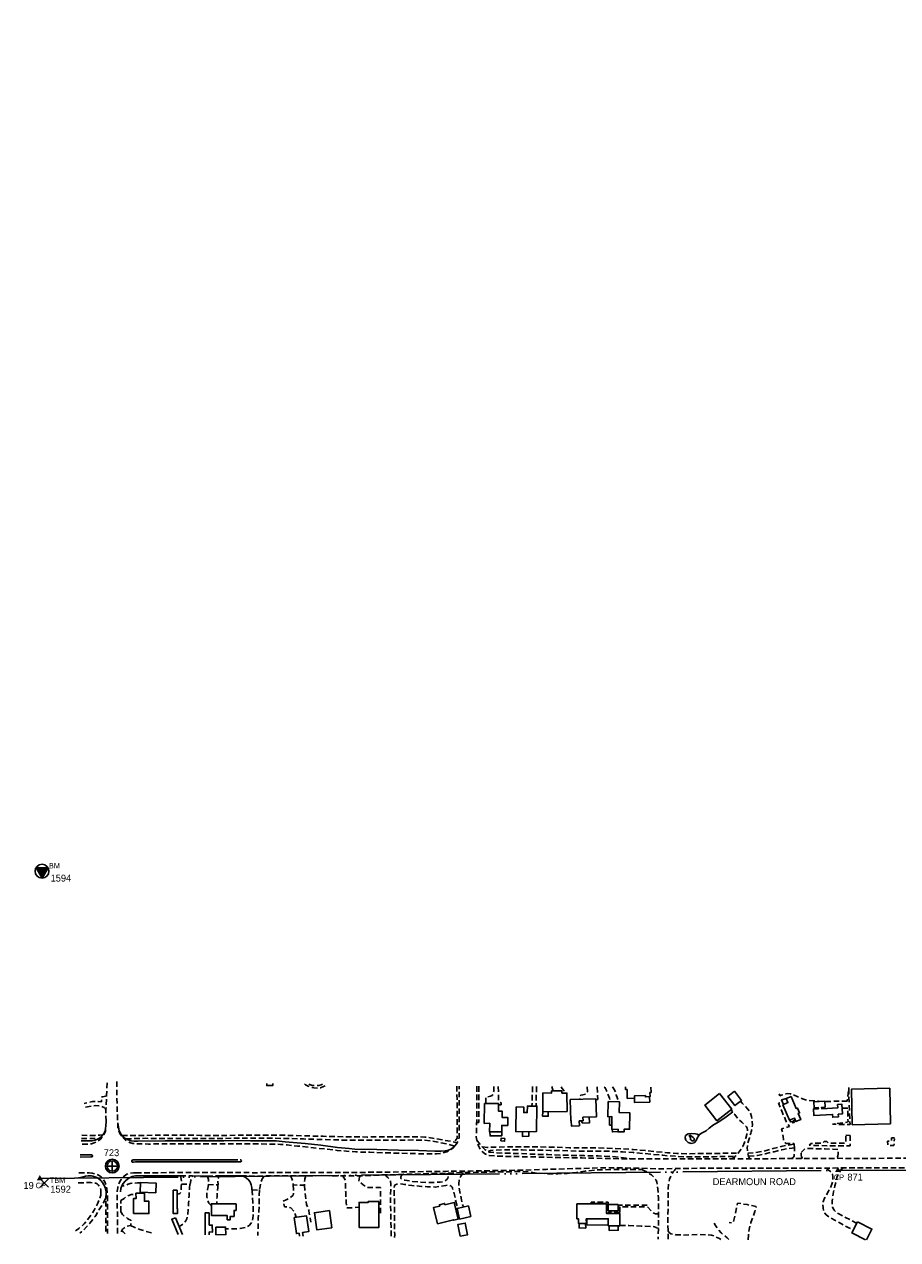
# Model space of a CAD drawing. Extents: x 108894 to 113890, y 89250 to 91025.
# Tile 3 of 11: x 108894 to 109526, y 89949 to 90828. Entities that reach past the tile are written whole.
import ezdxf

# ---------------------------------------------------------------- set-up
doc = ezdxf.new("R2010")
doc.units = 0
doc.header["$LTSCALE"] = 2
doc.header["$MEASUREMENT"] = 0
doc.linetypes.add('MCONTROL', pattern=[58, 50, -2, 0, -2, 0, -2, 0, -2])
doc.linetypes.add('MD2', pattern=[3, 2, -1])
doc.layers.get('0').update_dxf_attribs({"linetype": 'CONTINUOUS'})
for name, color, linetype in [('CURB', 31, 'CONTINUOUS'), ('ELID', 53, 'CONTINUOUS'), ('ELIST', 53, 'CONTINUOUS'), ('ELPH', 132, 'MCONTROL'), ('ELTTR', 83, 'CONTINUOUS'), ('ELTW', 83, 'CONTINUOUS'), ('ELYSP', 33, 'MD2'), ('ELYSU', 33, 'MD2'), ('ELYSW', 33, 'MD2'), ('ESPHT', 132, 'CONTINUOUS'), ('ESPV', 132, 'CONTINUOUS'), ('ESRC', 2, 'CONTINUOUS'), ('ETPH0', 133, 'CONTINUOUS'), ('ETPV0', 133, 'CONTINUOUS'), ('ETRPS', 133, 'CONTINUOUS')]:
    doc.layers.add(name, color=color, linetype=linetype)
doc.styles.add('ML25', font='STENCIL', dxfattribs={"height": 5})

# ---------------------------------------------------------------- blocks, each defined once
blk = doc.blocks.new('EPTRAV')
blk.add_solid([(0, 1.25), (1.08, -0.63), (-1.08, -0.63)])
blk.add_text('CP', height=2).set_placement((-1.5, -3.5))
blk = doc.blocks.new('EPTBM')
for p, q in [((-1.5, -1.5), (1.5, 1.5)), ((-1.5, 1.5), (1.5, -1.5))]:
    blk.add_line(p, q)
blk.add_text('TBM', height=2).set_placement((2, 0))
blk = doc.blocks.new('EPBM')
at = {"color": 1}
blk.add_lwpolyline([(0, -2.5), (2.17, 1.25), (-2.17, 1.25)], close=True, dxfattribs=at)
blk.add_circle((0, 0), 2.5, dxfattribs=at)
blk.add_solid([(0, -2.5), (-2.17, 1.25), (2.17, 1.25)], dxfattribs=at)
blk.add_text('BM', height=2, dxfattribs=at).set_placement((2.5, 1))
blk = doc.blocks.new('ERCLMON')
for p, q in [((1.875, 0), (-1.875, 0)), ((0, -1.875), (0, 1.875))]:
    blk.add_line(p, q)
for radius in [2.5, 1.875]:
    blk.add_circle((0, 0), radius)

msp = doc.modelspace()

# ---------------------------------------------------------------- linework, layer by layer
at = {"layer": 'CURB', "flags": 128}
for points in [[(108935.26, 90020.87), (108940.13, 90020.87), (108943.2, 90020.96), (108945.27, 90021.34), (108947.42, 90022.25), (108949.4, 90023.64), (108951.02, 90025.41), (108952.24, 90027.45), (108952.79, 90029.55), (108952.96, 90031.93), (108953.14, 90034.92)], [(108961.73, 90033.97), (108962.2, 90030.71), (108962.71, 90028.19), (108963.75, 90025.94), (108965.16, 90023.96), (108967, 90022.61), (108969.26, 90021.52), (108971.1, 90021), (108973.61, 90020.74), (108975.97, 90020.77), (108995.96, 90020.84), (109013.26, 90020.87), (109025.32, 90020.91), (109038.32, 90020.98), (109048.46, 90021.1), (109057.68, 90021.01), (109065.94, 90021.01), (109072.99, 90020.99), (109076.3, 90020.86), (109082.68, 90020.28), (109097.19, 90018.92), (109108.46, 90017.7), (109120.51, 90016.15), (109128.92, 90015.28), (109133.21, 90014.97), (109149.15, 90014.72), (109164.65, 90014.26), (109179.09, 90013.89), (109191.07, 90013.52), (109195.58, 90013.46), (109198.49, 90013.65), (109200.8, 90014.12), (109202.96, 90015.19), (109204.68, 90016.45)], [(108934.52, 90010.78), (108941.73, 90010.78), (108942.58, 90010.66), (108943.05, 90010.42), (108943.28, 90010.04), (108943.31, 90009.62), (108943.19, 90009.42), (108942.99, 90009.33), (108942.72, 90009.28), (108942.2, 90009.21), (108934.4, 90009.18)], [(109050.15, 90007.26), (109050.6, 90007.2), (109050.93, 90006.99), (109051.05, 90006.52), (109050.95, 90006.03), (109050.7, 90005.8), (109050.45, 90005.73), (109050.17, 90005.69), (109041.4, 90005.6), (109025.83, 90005.68), (109008.05, 90005.67), (108992.32, 90005.61), (108974.5, 90005.61), (108973.03, 90005.55), (108972.35, 90005.56), (108971.84, 90005.77), (108971.74, 90006.18), (108971.93, 90006.72), (108972.35, 90007.03), (108972.69, 90007.07), (108983.03, 90007.09), (109006.15, 90007.19), (109027.36, 90007.19), (109048.6, 90007.21)], [(108933.29, 89994.09), (108934.94, 89994.43), (108936.63, 89994.85), (108938.37, 89995.33), (108940.19, 89995.63), (108942.44, 89995.59), (108943.58, 89995.34), (108946.48, 89994.35), (108947.9, 89993.49), (108949.46, 89992.15), (108950.72, 89990.73), (108951.64, 89989.11), (108951.97, 89988.45), (108952.6, 89986.93), (108953.06, 89985.05), (108953.18, 89983.95), (108953.21, 89983.31)], [(108963.56, 89984.07), (108963.95, 89986.32), (108964.65, 89988.41), (108965.55, 89990.05), (108967.04, 89991.8), (108968.96, 89993.36), (108970.69, 89994.41), (108972.11, 89995.01), (108974.44, 89995.48), (108977.08, 89995.68), (108988.53, 89995.51), (108998.84, 89995.58), (109006.98, 89995.55)], [(109015.76, 89995.5), (109026.34, 89995.44)], [(109035.1, 89995.48), (109047.21, 89995.65), (109050.38, 89995.52), (109052.15, 89995.24), (109053.26, 89994.89), (109054.85, 89993.88), (109056.25, 89992.79), (109057.21, 89991.54), (109057.75, 89990.49), (109058.26, 89989.06), (109058.71, 89987.22), (109058.71, 89985.58)]]:
    msp.add_lwpolyline(points, dxfattribs=at)
at = {"layer": 'ELID', "flags": 128}
for points in [[(109335.3, 90051.66), (109335.37, 90048.67), (109346.39, 90048.94), (109346.19, 90052.82)], [(109443.08, 90047.13), (109441.83, 90050.51), (109445.4, 90051.51)], [(109269.11, 90041.95), (109268.93, 90038.7), (109272.98, 90038.65), (109273.07, 90041.99)], [(109296.63, 90035.34), (109298.13, 90033.62), (109302.78, 90033.87), (109302.6, 90038.13)], [(109319.02, 90032.27), (109317.37, 90032.27), (109317.31, 90038.38)], [(109451.74, 90035.83), (109450.39, 90035.31), (109450.92, 90034.19), (109449.92, 90033.91), (109449.46, 90034.98), (109448.22, 90034.54), (109447.67, 90035.92)], [(109230.85, 90027.29), (109230.91, 90024.5), (109239.37, 90024.59), (109239.41, 90027.43)], [(109254.5, 90027.57), (109254.5, 90023.92), (109258.9, 90024.19), (109258.9, 90027.66)], [(109323.59, 90027.53), (109319.41, 90027.37), (109319.33, 90029.22)], [(109300.88, 89964.4), (109301.01, 89960.03), (109316.42, 89960.1)], [(109295.4, 89961.09), (109295.37, 89957.88), (109300.19, 89957.79), (109300.05, 89961.08)], [(109317.16, 89959.44), (109317.11, 89956.05), (109323.66, 89956.2), (109323.71, 89959.44)]]:
    msp.add_lwpolyline(points, dxfattribs=at)
msp.add_lwpolyline([(109323.63, 89974.86), (109323.67, 89970.34), (109316.39, 89970.27), (109316.35, 89974.79)], close=True, dxfattribs=at)
at = {"layer": 'ELIST', "flags": 128}
for points in [[(109073.8, 90062.31), (109073.8, 90060.83), (109069.39, 90060.83), (109069.39, 90062.37)], [(109328.91, 90059.83), (109328.93, 90057.94), (109330.08, 90057.96), (109330.15, 90051.55), (109335.38, 90051.66), (109335.35, 90053.41), (109343.29, 90053.58), (109343.3, 90052.68), (109346.66, 90052.84), (109346.51, 90055.8), (109347.36, 90055.84), (109347.17, 90059.74)], [(109005.34, 89953.22), (109000.73, 89964.17), (109003.42, 89965.3)], [(109003.42, 89965.3), (109008.53, 89953.18)], [(109024.95, 89952.95), (109024.84, 89968.8), (109027.75, 89968.82), (109027.81, 89959.88)], [(109089.33, 89965.41), (109098.28, 89966.61), (109099.81, 89955.25), (109095.35, 89954.65), (109095.71, 89952)], [(109093.11, 89952.04), (109092.84, 89954.04), (109090.9, 89953.78), (109089.33, 89965.41)], [(109502.42, 89949.41), (109492.69, 89954.32), (109496.73, 89962.34)], [(109496.73, 89962.34), (109507.09, 89957.12), (109503.2, 89949.41)], [(109027.84, 89955), (109030.19, 89954.91), (109030.02, 89959.96), (109027.81, 89959.88)], [(109027.84, 89955), (109027.86, 89952.92)]]:
    msp.add_lwpolyline(points, dxfattribs=at)
for points in [[(109520.58, 90033.12), (109520.02, 90058.92), (109492.4, 90058.32), (109492.96, 90032.52)], [(109275.42, 90057.07), (109282.88, 90057.01), (109282.87, 90055.39), (109286.55, 90055.43), (109286.7, 90042.15), (109269.07, 90041.95), (109269.17, 90055.51), (109275.41, 90055.47)], [(109307.44, 90051.31), (109288.91, 90050.68), (109289.44, 90035.46), (109289.65, 90035.47), (109289.79, 90031.54), (109295.52, 90031.82), (109295.4, 90035.29), (109298.2, 90035.39), (109298.11, 90037.98), (109307.88, 90038.31)], [(109396.98, 90055.02), (109405.74, 90043.73), (109395.06, 90035.43), (109386.29, 90046.72)], [(109407.84, 90056.69), (109412.88, 90050.06), (109408.07, 90046.4), (109403.03, 90053.03)], [(109448.75, 90052.91), (109452.4, 90044.21), (109453.32, 90044.6), (109454.78, 90041.11), (109453.8, 90040.7), (109455.68, 90036.22), (109452.2, 90034.75), (109451.1, 90037.36), (109447.42, 90035.81), (109442.73, 90046.98), (109446.42, 90048.54), (109445.21, 90051.42)], [(109226.97, 90047.96), (109226.77, 90033.53), (109230.69, 90033.58), (109230.61, 90027.28), (109239.53, 90027.43), (109239.45, 90032.02), (109243.79, 90032.09), (109243.69, 90037.78), (109239.62, 90037.84), (109239.68, 90042.38), (109237.01, 90042.41), (109237.08, 90047.82)], [(109249.9, 90045.38), (109249.66, 90027.48), (109264.55, 90027.76), (109264.8, 90045.96), (109257.91, 90046.05), (109257.85, 90041.31), (109255.26, 90041.35), (109255.32, 90045.31)], [(109316.35, 90049.28), (109316.19, 90038.35), (109319.11, 90038.42), (109318.98, 90029.23), (109323.62, 90029.16), (109323.59, 90027.39), (109327.9, 90027.32), (109327.93, 90029.3), (109331.85, 90029.24), (109332.03, 90041.16), (109324.44, 90041.28), (109324.56, 90049.15)], [(109465.2, 90049.08), (109465.42, 90044.79), (109468.38, 90044.95), (109468.43, 90044.1), (109464.8, 90043.91), (109465.04, 90039.27), (109478.66, 90039.98), (109478.76, 90037.96), (109482.85, 90038.18), (109482.75, 90040.14), (109485.83, 90040.3), (109485.47, 90047.3), (109482.34, 90047.14), (109482.47, 90044.64), (109470.82, 90044.03), (109470.77, 90045.02), (109473.26, 90045.15), (109473.04, 90049.49)], [(109238.75, 90020.79), (109238.91, 90022.74), (109241.61, 90022.52), (109241.45, 90020.57)], [(108978.01, 89990.75), (108989.38, 89990.35), (108989.14, 89983.31), (108977.77, 89983.7)], [(108973.01, 89968.29), (108972.96, 89979.14), (108974.85, 89979.15), (108974.83, 89983.04), (108980.88, 89983.07), (108980.9, 89977.15), (108984.13, 89977.17), (108984.17, 89968.33)], [(109004.62, 89985.22), (109004.6, 89971.74), (109004.94, 89971.73), (109004.94, 89968.46), (109001.7, 89968.46), (109001.73, 89985.22)], [(109047.3, 89975.23), (109047.25, 89970.54), (109045.78, 89970.55), (109045.74, 89966.27), (109043.05, 89966.3), (109043.03, 89963.79), (109040.81, 89963.82), (109040.84, 89966.81), (109029.34, 89966.93), (109029.43, 89975.41)], [(109150.47, 89976.97), (109150.38, 89958.2), (109136.16, 89958.27), (109136.24, 89976.33), (109142.67, 89976.3), (109142.67, 89977)], [(109192.8, 89960.99), (109204.44, 89963.78), (109204.51, 89963.47), (109207.96, 89964.3), (109205.08, 89976.33), (109198.27, 89974.71), (109198.05, 89975.64), (109194.25, 89974.73), (109194.5, 89973.68), (109190.02, 89972.61)], [(109217.01, 89966.23), (109215.25, 89973.86), (109207.13, 89971.97), (109208.91, 89964.26)], [(109315.16, 89975.31), (109293.73, 89975.32), (109293.72, 89964.49), (109294.95, 89964.48), (109294.95, 89961.09), (109300.64, 89961.08), (109300.55, 89964.39), (109305.14, 89964.5), (109316.42, 89964.5), (109316.42, 89959.45), (109324.89, 89959.44), (109324.9, 89968.32), (109315.16, 89968.32)], [(109114.72, 89970.41), (109103.87, 89968.95), (109105.52, 89956.57), (109116.4, 89958.05)], [(109032.57, 89958.37), (109032.67, 89953.01), (109039.92, 89953.14), (109039.69, 89958.49)], [(109209.25, 89951.94), (109214.68, 89953.04), (109212.99, 89961.4), (109207.56, 89960.3)]]:
    msp.add_lwpolyline(points, close=True, dxfattribs=at)
at = {"layer": 'ELPH'}
msp.add_lwpolyline([(108905.28, 89993.64), (109482.57, 89999.51), (110319.01, 90000.98), (110901.29, 90002.41), (111153.3, 90013.84), (111288.58, 90091.54), (111364.3, 90215.04), (111361.19, 90560.03), (111403.24, 90689.24), (111574.3, 90623.12), (111809.46, 90507.9), (112282.65, 90529.7), (112464.52, 90544.41), (112857.94, 90606.02), (113136.47, 90815.83), (113566.86, 90828.2), (113769.71, 90813.47)], dxfattribs=at)
at = {"layer": 'ELTTR', "flags": 128}
for points in [[(109406.47, 90041.85), (109401.67, 90038.2), (109396.43, 90034.71), (109392.59, 90032.37), (109389.52, 90030.17), (109387.35, 90028.2), (109384.46, 90026.74), (109382.53, 90025.58), (109381.95, 90024.84), (109380.85, 90022.87), (109380.11, 90021.18), (109378.54, 90019.53), (109376.39, 90018.94), (109374.14, 90019.57), (109372.56, 90021.27), (109372.07, 90023.01), (109372.31, 90024.68), (109374.13, 90025.95), (109376.56, 90026.22), (109379.44, 90025.91), (109380.65, 90025.62), (109381.22, 90025.53)], [(109380.82, 90025.59), (109382.17, 90025.12)]]:
    msp.add_lwpolyline(points, dxfattribs=at)
at = {"layer": 'ELTW', "flags": 128}
msp.add_lwpolyline([(109376.29, 90021.44), (109375.83, 90021.83), (109375.82, 90022.77), (109375.67, 90023.48), (109375.02, 90024.31), (109375.41, 90024.97), (109376.57, 90024.31), (109377.93, 90023.31), (109378.48, 90022.59), (109378.57, 90021.43), (109378.08, 90020.93), (109377.25, 90020.85), (109377.04, 90020.99)], close=True, dxfattribs=at)
at = {"layer": 'ELYSP', "flags": 128}
for points in [[(108953.14, 90034.92), (108953.11, 90043.56), (108953.59, 90053.67), (108954.09, 90063.92)], [(108960.9, 90063.83), (108960.91, 90061.39), (108960.97, 90051.5), (108961.29, 90043.04), (108961.39, 90036.78), (108961.73, 90033.97)], [(109109.65, 90061.82), (109108.89, 90061.47), (109107.09, 90061.02), (109104.94, 90060.87), (109102.56, 90060.99), (109100.33, 90061.52), (109099.52, 90061.96)], [(109205.46, 90017.16), (109206.66, 90018.66), (109207.85, 90020.92), (109208.48, 90023.37), (109208.51, 90026.62), (109208.49, 90037.33), (109208.52, 90049.61), (109208.65, 90060.49)], [(109221.4, 90060.33), (109221.38, 90054.82), (109221.38, 90046.75), (109221.45, 90037.47), (109221.07, 90027.81), (109220.96, 90023.73), (109221.26, 90021.45), (109221.73, 90019.43), (109222.56, 90017.21), (109223.52, 90015.41), (109224.56, 90013.95), (109225.78, 90012.61), (109227.55, 90011.27), (109228.79, 90010.63), (109230.17, 90010.26), (109235.11, 90009.88), (109242.51, 90009.67), (109253.55, 90009.43), (109266.48, 90009.18), (109281.71, 90008.83), (109297.6, 90008.52), (109313.57, 90008.2), (109331.5, 90007.79), (109347.49, 90007.85), (109362.16, 90007.82), (109376.43, 90007.85), (109387.66, 90007.94), (109404.48, 90007.86), (109414.3, 90007.88), (109420.7, 90007.9), (109432.94, 90007.97), (109444.76, 90008.04), (109449.17, 90008.01), (109457.02, 90008.12), (109468.51, 90008.08), (109482.84, 90008.25), (109494.83, 90008.12), (109508, 90008.21), (109520.08, 90008.27), (109533.02, 90008.43), (109546.46, 90008.35), (109556.13, 90008.51), (109562.74, 90008.55)], [(109233.63, 90060.27), (109233.59, 90056.86), (109233.43, 90055.65), (109233.04, 90054.47), (109232.36, 90053.76), (109231.35, 90053.26), (109230.23, 90052.86), (109227.97, 90052.65), (109227.94, 90047.95)], [(109236.88, 90060.26), (109237.01, 90049.63), (109238.6, 90048.72), (109238.99, 90048.28), (109238.95, 90046.94), (109237.07, 90046.93)], [(109261.66, 90060.14), (109261.43, 90053.29), (109261.26, 90046.01)], [(109264.62, 90060.13), (109264.54, 90058.82), (109264.17, 90045.97)], [(109275.52, 90060.08), (109275.99, 90058.4), (109276.5, 90057.06)], [(109282.37, 90060.04), (109283.09, 90058.65), (109284.19, 90057.24), (109285.07, 90056.2), (109285.72, 90055.52), (109285.72, 90055.42)], [(109301.22, 90059.96), (109301.22, 90059.92), (109301.3, 90056.26), (109301.14, 90055.46), (109300.32, 90054.81), (109298.1, 90054.21), (109296.65, 90053.8), (109295.94, 90053.34), (109295.75, 90052.84), (109295.82, 90050.91)], [(109308.5, 90059.92), (109308.5, 90059.59), (109308.82, 90050.84), (109307.46, 90050.78)], [(109313.42, 90059.9), (109313.86, 90059.43), (109314.33, 90058.83), (109315.04, 90057.38), (109315.98, 90055.1), (109317.24, 90051.68), (109317.92, 90049.25)], [(109319.58, 90059.87), (109320.42, 90058.48), (109321.6, 90056.38), (109322.26, 90054.27), (109323.14, 90051.4), (109323.42, 90050.23), (109323.71, 90049.17)], [(109490.37, 90057.19), (109490.44, 90059.38)], [(109485.62, 90044.4), (109489.69, 90044.53), (109489.87, 90034.51), (109478.69, 90033.04), (109483.49, 90032.68), (109491.32, 90032.78), (109490.99, 90042.24), (109490.36, 90057.27), (109490.33, 90057.02)], [(109451.14, 90015.58), (109450.81, 90018.28), (109450.57, 90018.94), (109446.21, 90018.91), (109445.18, 90019.01), (109444.39, 90019.39), (109443.61, 90020.28), (109443.23, 90021.52), (109442.91, 90023.94), (109442.61, 90026.06), (109442.26, 90027.89), (109441.84, 90029.65), (109445.78, 90030.74), (109447.53, 90031.3), (109445.01, 90034.93), (109442.49, 90041.12), (109439.62, 90048.09), (109442.38, 90049.02)], [(108953.14, 90034.92), (108953.12, 90031.8), (108952.68, 90027.92), (108951.25, 90024.65), (108948.96, 90021.77), (108945.93, 90019.91), (108942.55, 90018.84), (108940.12, 90018.51), (108935.08, 90018.45)], [(108961.73, 90033.97), (108961.8, 90030.84), (108962.11, 90028.56), (108963.04, 90026.2), (108965.31, 90023.3), (108967.84, 90020.9)], [(108935.55, 90024.87), (108939.97, 90024.81), (108945.18, 90024.86), (108948.75, 90025.01), (108950.89, 90025.26)], [(108964.64, 90024.69), (108979.31, 90024.85), (108994.12, 90024.92), (109008.88, 90024.93), (109021.61, 90024.86), (109036.31, 90024.81), (109047.39, 90024.9), (109059.91, 90024.99), (109072.69, 90024.99), (109083.64, 90024.88), (109090.75, 90024.69), (109100.1, 90024.4), (109110.27, 90024.19), (109120.11, 90023.95), (109130.58, 90023.78), (109142.12, 90023.65), (109152.33, 90023.75), (109161.23, 90023.85), (109170.87, 90023.87), (109179.12, 90023.77), (109183.66, 90023.62), (109190.43, 90022.68), (109197.18, 90021.42), (109202.67, 90020.57), (109207.1, 90019.48)], [(109491.3, 90024.83), (109491.33, 90017.37), (109488.33, 90017.23), (109480.37, 90017.23), (109470.69, 90017.43), (109461.74, 90017.73), (109463.16, 90019), (109469.88, 90019.29), (109471.46, 90019.28), (109472.62, 90020.36), (109474.62, 90020.3), (109475.58, 90019.31), (109481.88, 90019.17), (109488.14, 90019.1), (109488.29, 90025.01)], [(109488.29, 90025.01), (109491.3, 90024.83)], [(108935.38, 90022.56), (108937.29, 90022.56), (108944.88, 90022.6), (108946.84, 90022.8), (108946.71, 90021.95)], [(108967.6, 90022.32), (108981.89, 90022.71), (108999.02, 90022.54), (109018.25, 90022.5), (109037.48, 90022.65), (109053.94, 90022.9), (109070.54, 90022.81), (109083.27, 90022.6), (109095.98, 90022.26), (109108.27, 90021.88), (109120.37, 90021.53), (109132.07, 90021.36), (109145.46, 90021.27), (109156.82, 90021.43), (109166.81, 90021.47), (109175.57, 90021.51), (109182.74, 90021.33), (109188.04, 90020.86), (109194.5, 90019.71), (109201.05, 90018.42), (109205.35, 90017.08)], [(109205.52, 90017.24), (109204.13, 90015.93), (109201.98, 90014.31), (109199.75, 90013.05), (109197.71, 90012.35), (109194.91, 90011.73), (109192.26, 90011.52), (109184.2, 90011.42), (109164.49, 90011.96), (109144.09, 90012.61), (109133.79, 90012.89), (109120.46, 90014), (109105.24, 90015.64), (109091.59, 90017.13), (109084.27, 90017.98), (109079.24, 90018.32), (109069.7, 90018.59), (109058.13, 90018.65), (109045.11, 90018.62), (109030.29, 90018.7), (109013.48, 90018.63), (108995.95, 90018.61), (108983.91, 90018.6), (108978.17, 90018.62), (108975.73, 90018.66), (108972.58, 90019.08), (108970.19, 90019.75), (108967.84, 90020.9)], [(109225.46, 90016.47), (109229.07, 90016.18), (109235.45, 90016.35), (109242.6, 90016.59), (109250.6, 90016.59), (109258.95, 90016.48), (109267.78, 90016.44), (109278.13, 90016.26), (109288.28, 90015.91), (109298.17, 90015.76), (109305.95, 90015.88), (109315.61, 90015.61), (109326.02, 90015.17), (109334.53, 90014.63), (109343.06, 90013.92), (109351.3, 90013.01), (109359.39, 90012.29), (109365.98, 90011.78), (109374.68, 90011.55), (109381.64, 90011.69), (109389.33, 90011.76), (109400.45, 90011.89), (109407.36, 90011.95), (109410.74, 90012.08)], [(109417.29, 90012.09), (109423.22, 90012.37), (109429.02, 90013.47), (109435.62, 90015.31), (109441.44, 90016.77), (109445.87, 90017.64), (109450.74, 90018.47)], [(109417.87, 90009.86), (109424.4, 90010.34), (109429.89, 90011.43), (109436.37, 90013.02), (109442.1, 90014.47), (109446.41, 90015.36), (109449.44, 90015.66), (109451.12, 90015.75)], [(109449.17, 90008.01), (109450.11, 90008.72), (109450.8, 90009.84), (109450.97, 90011.49), (109451.14, 90015.58)], [(109455.87, 90012.34), (109458.98, 90015.47), (109465.76, 90015.18), (109472.82, 90015.07), (109478.88, 90014.91), (109482.87, 90014.73), (109482.75, 90011.34), (109482.53, 90010.03), (109482.24, 90009.31), (109481.98, 90008.24)], [(109523.44, 90023.11), (109521.41, 90023.06), (109521.31, 90020.69), (109518.48, 90020.65), (109518.54, 90017.6), (109523.1, 90017.54), (109523.37, 90022.36)], [(109229.46, 90013.09), (109231.35, 90013.95), (109235.24, 90014.24), (109240.19, 90014.34), (109247.08, 90014.38), (109254.21, 90014.29), (109265.02, 90014.1), (109274.69, 90014.02), (109283.4, 90013.79), (109293.41, 90013.53), (109302.04, 90013.5), (109309.37, 90013.5), (109317.54, 90013.37), (109326.66, 90012.95), (109334.58, 90012.38), (109341.12, 90011.83), (109348.18, 90011.13), (109355.8, 90010.41), (109364.81, 90009.7), (109374.48, 90009.28), (109383.65, 90009.32), (109393.03, 90009.44), (109403.54, 90009.63), (109408.13, 90009.66)], [(109456.95, 90008.11), (109456.22, 90009.37), (109455.88, 90010.71), (109455.87, 90012.34)], [(108933.56, 89997.79), (108940.96, 89997.86)], [(108940.96, 89997.86), (108943.18, 89997.53), (108945.86, 89996.93), (108948.27, 89995.84), (108949.69, 89994.78), (108951.12, 89993.22), (108952.27, 89991.21), (108953.11, 89989.22), (108953.39, 89988.13), (108953.79, 89986.33), (108954.03, 89983.42), (108954.1, 89981.66), (108954.17, 89976.46), (108954.11, 89967.84), (108954.13, 89958.49), (108954.23, 89953.91)], [(108974.78, 89997.84), (108973.02, 89997.86), (108970.65, 89997.48), (108968.2, 89996.8), (108967.17, 89996.09), (108965.42, 89994.6), (108964.16, 89992.86), (108963.14, 89991.43), (108962.07, 89989.16), (108961.6, 89986.98), (108961.3, 89984.61), (108961.26, 89981.06), (108961.29, 89974.52), (108961.38, 89967.48), (108961.42, 89957.35), (108961.43, 89953.81)], [(108974.78, 89997.84), (108991.86, 89997.86), (109012.91, 89997.95), (109028.13, 89997.95), (109044.75, 89997.97), (109060.54, 89997.85), (109075.49, 89997.97), (109091.24, 89997.95), (109109.95, 89997.95), (109123.39, 89997.9), (109141.71, 89998.11), (109157.74, 89998.27), (109172.93, 89998.49), (109191.96, 89998.74), (109200.62, 89998.88), (109211.99, 89999), (109232.53, 89999.33), (109252.78, 89999.67), (109271.62, 90000.27), (109291.88, 90000.8), (109310.3, 90001.3), (109326.96, 90001.31), (109339.95, 90001.12), (109350.8, 90000.61), (109366.08, 90000.86), (109380.63, 90001.04), (109393.24, 90001.06), (109406.81, 90001.04), (109422.01, 90001.01), (109438.52, 90001.11), (109455.58, 90001.19), (109475.41, 90001.2), (109488.12, 90001.31), (109500.37, 90001.45), (109513.84, 90001.35), (109530.86, 90001.33), (109543.87, 90001.55), (109557.53, 90001.46), (109562.22, 90001.5)], [(109167.44, 89996.65), (109166.8, 89995.9), (109166.38, 89994.84), (109166.36, 89993.68), (109166.8, 89993.09), (109167.73, 89992.77), (109169.21, 89992.43), (109174.88, 89991.6), (109180.1, 89991.12), (109185.23, 89990.84), (109190.55, 89990.83), (109194.87, 89991.01), (109196.67, 89991.32), (109198.52, 89992.03), (109199.73, 89992.82), (109200.42, 89993.79), (109200.75, 89994.95), (109200.63, 89996.1), (109200.31, 89996.87), (109199.96, 89997.22), (109199.85, 89997.52)], [(109211.43, 89997.92), (109210.81, 89996.73), (109209.89, 89995.44), (109209.11, 89993.91), (109208.62, 89992.46), (109208.27, 89990.1), (109208.53, 89987.32), (109209.01, 89984.04), (109209.42, 89982.06), (109210.27, 89978.15), (109210.95, 89975.04), (109211.62, 89973.02)], [(109006.98, 89995.55), (109007.27, 89994.66), (109007.6, 89992.85), (109007.69, 89991.51), (109007.71, 89989.44), (109013.98, 89989.54), (109014.58, 89992.11), (109015.17, 89994.02), (109015.78, 89995.5)], [(109026.34, 89995.44), (109026.88, 89994.38), (109027.16, 89992.9), (109027.24, 89991.25), (109027.16, 89989.26), (109034.2, 89989.06), (109034.12, 89992.08), (109034.27, 89993.67), (109034.59, 89994.43), (109034.95, 89995.48)], [(109058.71, 89985.58), (109064.16, 89985.09), (109064.54, 89987.78), (109064.87, 89989.45), (109065.4, 89991.37), (109065.86, 89992.73), (109066.15, 89993.42), (109067.07, 89994.57), (109067.8, 89995.55)], [(109086.27, 89995.63), (109086.97, 89994.72), (109087.58, 89993.73), (109087.98, 89992.32), (109088.28, 89991.19), (109088.43, 89990), (109088.43, 89989.08), (109092.77, 89988.78), (109096.63, 89988.75), (109096.69, 89991.27), (109096.9, 89992.9), (109097.01, 89993.45), (109097.49, 89994.75), (109097.74, 89995.27), (109098, 89995.64)], [(109123.93, 89995.61), (109124.62, 89994.92), (109125.74, 89993.62), (109126.23, 89991.69), (109126.36, 89989.3), (109126.34, 89988.19), (109126.51, 89983.7), (109126.74, 89979.95), (109126.78, 89978.66), (109126.94, 89976.11), (109127.21, 89973.42), (109127.33, 89972.35), (109131.51, 89972.58), (109136.23, 89972.82)], [(109136.96, 89995.66), (109136.51, 89994.65), (109136.16, 89993.22), (109135.96, 89991.56), (109139.08, 89989.17), (109141.89, 89987.12), (109151.59, 89987.2), (109151.61, 89978.31), (109151.59, 89967.89), (109150.42, 89967.9)], [(109154.85, 89996.35), (109155.9, 89995.43), (109157.03, 89994.49), (109157.93, 89993.54), (109158.39, 89992.94), (109158.73, 89992.27), (109159.04, 89991.29), (109159.15, 89990.1), (109158.93, 89976.92), (109159.19, 89966.94), (109159.39, 89954.26), (109159.39, 89951.14)], [(109161.91, 89951.11), (109161.94, 89953.1), (109161.77, 89963.56), (109161.76, 89976.35), (109161.56, 89985.76), (109161.59, 89987.19), (109161.76, 89988.24), (109162.28, 89989.02), (109163.61, 89989.62), (109165.52, 89989.81), (109167.8, 89989.57), (109168.93, 89989.36), (109174.36, 89988.58), (109181.29, 89987.95), (109185.65, 89987.72), (109191.22, 89987.46), (109194.67, 89988), (109199.01, 89988.64), (109200.08, 89988.77), (109201.53, 89988.73), (109202.56, 89988.36), (109203.5, 89987.35), (109203.8, 89986.78), (109204.89, 89982.73), (109205.96, 89978.25), (109206.99, 89974.27), (109207.56, 89972.07)], [(108949.48, 89983.38), (108949.3, 89981.62), (108948.64, 89979.45), (108948.32, 89978.71), (108946.98, 89975.33), (108945.75, 89972.87), (108944.64, 89970.7), (108943.37, 89968.66), (108942.29, 89967.11), (108941.7, 89966.34), (108940.27, 89964.38), (108938.62, 89962.25), (108937.37, 89960.93), (108935.3, 89959), (108933.44, 89957.47), (108931.7, 89956.32), (108930.45, 89955.46)], [(108953.12, 89979.37), (108951.02, 89975.59), (108949.63, 89973.38), (108948.28, 89971.17), (108947.08, 89969.12), (108945.78, 89967.01), (108945.22, 89966.28), (108943.76, 89964.32), (108942.55, 89962.76), (108941.27, 89961.22), (108940.35, 89960.18), (108939.05, 89958.73), (108937.03, 89956.64), (108935.36, 89955.08), (108934.37, 89954.29), (108934.2, 89954.18)], [(109324.76, 89973.08), (109324.71, 89968.32)], [(109352.79, 89968.39), (109352.25, 89968.22), (109350.68, 89968.11), (109349.4, 89968.6), (109348.51, 89969.29), (109344.79, 89973.06), (109332.06, 89973.14), (109324.76, 89973.08)], [(109324.89, 89959.78), (109331.35, 89959.61), (109340.3, 89959.25), (109347.93, 89958.96), (109349.77, 89958.74), (109351.01, 89958.33), (109351.42, 89958.06), (109352.72, 89957.69)]]:
    msp.add_lwpolyline(points, dxfattribs=at)
at = {"layer": 'ELYSU', "flags": 128}
for points in [[(108953.6, 90053.95), (108952.69, 90053.22), (108950.86, 90052.77), (108949.9, 90052.6), (108949.78, 90049.1), (108947.59, 90049.34), (108943.47, 90049.24), (108939.72, 90048.56), (108937.25, 90047.97)], [(109471.73, 90049.42), (109468.53, 90049.55), (109464.55, 90049.76), (109460.26, 90050.23), (109456.91, 90051.27), (109453.57, 90052.66), (109450.49, 90054.12), (109448.16, 90054.9), (109445.83, 90055.07), (109444.77, 90054.89), (109441.39, 90053.81), (109440.44, 90053.41), (109439.34, 90056.9)], [(109489.33, 90049.74), (109489.31, 90049.56), (109481.04, 90049.5), (109474.55, 90049.31), (109473.04, 90049.37)], [(109490.32, 90057), (109489.34, 90049.76)], [(108953.11, 90043.22), (108952.79, 90044.12), (108951.76, 90044.98), (108950.59, 90045.55), (108949.4, 90045.94), (108947.93, 90046.21), (108945.89, 90046.36), (108943.65, 90046.26), (108943.01, 90046.2), (108937.04, 90045.06)], [(109405.74, 90007.86), (109406.79, 90008.28), (109408.13, 90009.66), (109410.38, 90012.06), (109412.36, 90014.52), (109413.65, 90016.83), (109414.9, 90019.73), (109415.84, 90022.72), (109416.59, 90025.58), (109417, 90027.77), (109417.15, 90028.85), (109416.92, 90029.96), (109416.39, 90031.06), (109415.29, 90032.14), (109413.08, 90034.29), (109410.26, 90036.99), (109407.9, 90039.97), (109406.26, 90042.11), (109405.23, 90043.33)], [(109418.86, 90007.89), (109417.97, 90009.54), (109417.36, 90011.55), (109417.03, 90014.12), (109416.98, 90015.65), (109417.21, 90018.93), (109417.82, 90020.86), (109418.52, 90023.17), (109419.58, 90026.46), (109419.8, 90027.3), (109420.43, 90029.29), (109420.51, 90030.65), (109420.72, 90032.48), (109420.57, 90034.71), (109420.36, 90036.95), (109419.98, 90038.58), (109419.28, 90040.86), (109418.43, 90042.46), (109417.4, 90043.85), (109413.31, 90048.09), (109412.11, 90049.47)], [(109221.28, 90021.38), (109222.79, 90019.48), (109224.1, 90017.79), (109225.26, 90016.67), (109227.48, 90014.43), (109229.09, 90013.25), (109230.4, 90012.68), (109235.28, 90012.2), (109242.67, 90012), (109252.16, 90011.68), (109263.29, 90011.17), (109272.78, 90010.94), (109285.1, 90010.5), (109298.73, 90010.17), (109309.12, 90009.98), (109321.76, 90009.39), (109334.3, 90007.8)], [(109050.67, 89995.48), (109063.12, 89995.45), (109069.45, 89995.58), (109080.85, 89995.68), (109085.81, 89995.63), (109093.28, 89995.65), (109100.95, 89995.64), (109110.51, 89995.72), (109123.09, 89995.62), (109131.29, 89995.6), (109137.68, 89995.66), (109149.96, 89996.1), (109154.65, 89996.35), (109162.74, 89996.42), (109168.41, 89996.7), (109182.12, 89997), (109193.88, 89997.34), (109200.87, 89997.55), (109206.3, 89997.81), (109214.86, 89997.98), (109227.3, 89998.34), (109241.39, 89998.43), (109254.64, 89998.78), (109258.46, 89998.49), (109264.26, 89997.52), (109272.44, 89997.12), (109279.98, 89997.14), (109286.67, 89997.3), (109292.38, 89997.83), (109299.84, 89999.04), (109308.63, 89999.85), (109323.33, 90000.15), (109340.81, 90000.08)], [(109340.81, 90000.08), (109342.59, 89999.3), (109344.44, 89998.4), (109346.33, 89997.15), (109347.68, 89996.21), (109349.14, 89994.77), (109349.84, 89994), (109351.03, 89992.44), (109351.56, 89990.91), (109352.06, 89988.49), (109352.31, 89986.05), (109352.49, 89983.83), (109352.67, 89979.35), (109352.78, 89975.49), (109352.77, 89972.55), (109352.79, 89968.1), (109352.8, 89962.27), (109352.72, 89957.3), (109352.58, 89951.51), (109352.52, 89949.72)], [(109359.79, 89949.68), (109359.78, 89951.18), (109359.66, 89956.02), (109359.59, 89965.48), (109359.71, 89973.11), (109359.65, 89977.81), (109359.69, 89981.18), (109359.74, 89982.56), (109359.78, 89984.72), (109359.8, 89986.72), (109360.02, 89989.17), (109360.25, 89990.85), (109360.77, 89993.12), (109361.69, 89995.46), (109362.31, 89996.58), (109363.42, 89998.44), (109364.36, 89999.54), (109365.13, 90000.85)], [(109474.42, 90001.2), (109475.57, 90000.01), (109477.1, 89998.76), (109477.98, 89997.78), (109478.51, 89996.69), (109478.83, 89994.97), (109478.9, 89993.53), (109478.77, 89991.85), (109478.25, 89989.6), (109477.48, 89987.65), (109476.9, 89986.6), (109475.68, 89984.43), (109474.26, 89981.82), (109472.9, 89979.35), (109472.13, 89977.56), (109471.88, 89976.89), (109471.57, 89975), (109471.76, 89972.44), (109472.22, 89970.42), (109473.19, 89968.48), (109474.15, 89967.31), (109477.16, 89965.17), (109480.29, 89963.43), (109482.98, 89962.12), (109485.11, 89960.96), (109487.51, 89959.57), (109490.51, 89958.07), (109492.3, 89957.24), (109493.78, 89956.48)], [(109486.28, 90001.29), (109484.72, 89999.88), (109483.46, 89998.05), (109482.54, 89996.05), (109481.88, 89994.27), (109481.11, 89991.45), (109480.37, 89988.33), (109479.69, 89985.34), (109479.39, 89984), (109478.64, 89980.33), (109478.41, 89977.38), (109478.35, 89975.24), (109478.47, 89973.68), (109478.66, 89972.89), (109479.72, 89970.72), (109481.51, 89969.1), (109483.7, 89967.77), (109488.15, 89965.46), (109492.02, 89963.56), (109495.5, 89961.59), (109496.17, 89961.23)], [(108978, 89990.49), (108975.99, 89990.48), (108973.88, 89990.38), (108971.81, 89990.27), (108970.72, 89990.11), (108969.16, 89989.62), (108967.34, 89988.82), (108965.75, 89988.35), (108964.58, 89988.21)], [(109007.76, 89989.44), (109007.62, 89987.77), (109007.44, 89985.58), (109007.29, 89984.28), (109007.13, 89983.32), (109006.64, 89982.72), (109005.73, 89982.51), (109004.61, 89982.38)], [(109013.81, 89989.54), (109013.63, 89986.66), (109013.4, 89983.79), (109013.28, 89981.38), (109013.02, 89977.65), (109012.88, 89975.83), (109012.61, 89972.05), (109012.23, 89967.33), (109011.59, 89964.61), (109010.91, 89962.96), (109009.54, 89961.43), (109007.82, 89959.98), (109006.14, 89958.84)], [(109006.98, 89995.55), (109015.76, 89995.5)], [(109027.16, 89989.26), (109027, 89987.71), (109026.55, 89985.61), (109026.15, 89983.48), (109026.05, 89982.41), (109026.14, 89980.39), (109026.44, 89978.46), (109026.94, 89976.91), (109027.47, 89975.88), (109028.74, 89974.59), (109029.41, 89974.04)], [(109026.34, 89995.44), (109035.1, 89995.48)], [(109034.09, 89989.06), (109033.97, 89987.07), (109033.72, 89984.6), (109033.58, 89982.16), (109033.48, 89980.61), (109033.39, 89978.72), (109033.27, 89976.19), (109033.23, 89975.37)], [(109088.57, 89989.07), (109088.81, 89985.51), (109088.76, 89982.74), (109088.4, 89981.58), (109085.96, 89979.52), (109083.41, 89978.32), (109081.19, 89977.12), (109082.18, 89973.19), (109084.74, 89973.02), (109086.76, 89972.33), (109089.07, 89969.89), (109090.08, 89967.9), (109090.52, 89966.38), (109090.71, 89965.59)], [(109096.63, 89988.85), (109096.98, 89984.78), (109097.47, 89980.97), (109097.77, 89977.36), (109098.23, 89974.8), (109099.25, 89972.38), (109099.76, 89970.43), (109100.12, 89968.58), (109101.35, 89962.19)], [(108953.21, 89983.31), (108953.09, 89977.96), (108953.02, 89967.12), (108952.93, 89958.5), (108952.89, 89953.93)], [(108963.94, 89977.77), (108966.17, 89979.3), (108967.92, 89980.54), (108969.04, 89981.21), (108969.59, 89981.47), (108971.38, 89982.04), (108972.93, 89982.21), (108974.1, 89982.23), (108974.83, 89982.26)], [(109058.94, 89985.56), (109058.98, 89984.2), (109059.21, 89979.75), (109059.39, 89976.4), (109059.62, 89973.14), (109059.53, 89969.69), (109059.54, 89966.94), (109059.33, 89964.95), (109058.86, 89962.85), (109058.21, 89961.34), (109056.79, 89959.77), (109055.54, 89958.91), (109054.76, 89958.51), (109052.66, 89957.92), (109050.23, 89957.42), (109048.42, 89957.34), (109039.74, 89957.28)], [(109064.17, 89985.15), (109063.99, 89981.65), (109063.85, 89977.24), (109063.84, 89973.13), (109063.6, 89969.64), (109063.32, 89964.96), (109063.18, 89960.72), (109063.06, 89955.38), (109062.96, 89952.44)], [(108963.91, 89969.62), (108963.94, 89977.77)], [(109417.71, 89949.41), (109417.88, 89953.01), (109418.32, 89956.72), (109418.53, 89957.89), (109419.66, 89961.73), (109421.37, 89966.66), (109422.33, 89969.91), (109423.37, 89973.31), (109416.89, 89974.79), (109409.94, 89975.92), (109408.23, 89967.92), (109406.92, 89962.67), (109406.22, 89961.62), (109403.87, 89961.81)], [(108963.91, 89969.64), (108964.27, 89968.8), (108965.1, 89967.69), (108966.21, 89966.52), (108967.26, 89965.86), (108968.58, 89964.84), (108970, 89964.07), (108971, 89963.62), (108971.02, 89959.69), (108969.71, 89959.4), (108968.52, 89959.1), (108967.05, 89958.44), (108966, 89957.7), (108965.54, 89957.3), (108965.39, 89957.17), (108964.84, 89956.42), (108964.4, 89955.58), (108964.25, 89954.84), (108964.19, 89953.77)], [(108966.94, 89953.74), (108966.5, 89954.22), (108965.54, 89955.18), (108964.48, 89955.74)], [(108970.93, 89959.67), (108974.05, 89958.18), (108977.53, 89956.74), (108981.65, 89955.53), (108984.24, 89954.91), (108986.71, 89954.01), (108987.57, 89953.46)], [(109359.67, 89955.67), (109360.58, 89954.58), (109361.79, 89953.76), (109363.65, 89953.23), (109365.32, 89953.01), (109370.12, 89952.75), (109381.37, 89953.09), (109387.37, 89952.92), (109391.15, 89952.68), (109393.71, 89951.77), (109396.82, 89950.2), (109397.82, 89949.51)], [(109403.61, 89949.48), (109402.52, 89950.69), (109400.27, 89952.56), (109398.09, 89954.43), (109396.41, 89956.38), (109394.94, 89958.3), (109394, 89959.64), (109393, 89961.54)]]:
    msp.add_lwpolyline(points, dxfattribs=at)
at = {"layer": 'ELYSW', "flags": 128}
for points in [[(109096.65, 90062), (109097.38, 90061.41), (109099.33, 90060.46), (109102.23, 90059.51), (109103.53, 90059.22), (109106.01, 90059.01), (109108.21, 90059.29), (109110.45, 90060.06), (109112.59, 90061.27), (109113.21, 90061.78)], [(109206.99, 90060.51), (109207.01, 90054.47), (109207.08, 90045.55), (109207.15, 90035.51), (109207.09, 90026.85), (109207.05, 90022.93), (109205.23, 90019.94)], [(109222.74, 90060.32), (109222.81, 90055.57), (109222.82, 90043.88), (109222.76, 90034.21)], [(109222.76, 90034.21), (109221.32, 90034.19)], [(108933.03, 89990.57), (108934, 89990.59), (108942.22, 89990.7), (108944.18, 89990.56), (108945.83, 89990.18), (108946.75, 89989.75), (108947.59, 89989.07), (108948.32, 89988.06), (108948.95, 89986.81), (108949.34, 89985.42), (108949.4, 89984.7), (108949.48, 89983.38)], [(109303.92, 89975.31), (109303.96, 89976.61), (109316.26, 89976.52), (109316.26, 89974.79), (109316.43, 89970.26), (109323.73, 89970.28), (109323.86, 89974.34), (109344.96, 89974.33), (109345.02, 89973.2)], [(109315.16, 89974.88), (109315.16, 89974.91), (109315.21, 89975.61), (109305.48, 89975.75), (109305.47, 89975.31)], [(109323.75, 89968.32), (109323.76, 89969.27), (109316.51, 89969.3), (109316.48, 89968.32)]]:
    msp.add_lwpolyline(points, dxfattribs=at)

# ---------------------------------------------------------------- block references
at = {"layer": 'ESPHT', "color": 12, "xscale": 2, "yscale": 2, "zscale": 2}
for p in [(109482.57, 89999.51), (108905.28, 89993.64)]:
    msp.add_blockref('EPTRAV', p, dxfattribs=at)
at = {"layer": 'ESPV', "color": 12, "xscale": 2, "yscale": 2, "zscale": 2}
for name, p in [('EPBM', (108906.86, 90215.83)), ('EPTBM', (108908.43, 89990.46))]:
    msp.add_blockref(name, p, dxfattribs=at)
at = {"layer": 'ESRC', "xscale": 2, "yscale": 2, "zscale": 2}
msp.add_blockref('ERCLMON', (108957.68, 90002.66), dxfattribs=at)

# ---------------------------------------------------------------- texts
at = {"layer": 'ETPH0', "style": 'ML25'}
for s, p in [('723', (108951.54, 90009.82)), ('871', (109489.41, 89992.18)), ('19', (108893.44, 89986.15))]:
    msp.add_text(s, height=5, dxfattribs=at).set_placement(p)
at = {"layer": 'ETPV0', "style": 'ML25'}
for s, p in [('1594', (108913.08, 90208.36)), ('1592', (108912.85, 89983.42))]:
    msp.add_text(s, height=5, dxfattribs=at).set_placement(p)
at = {"layer": 'ETRPS', "color": 134, "style": 'ML25'}
msp.add_text('DEARMOUN ROAD', height=5, dxfattribs=at).set_placement((109391.97, 89988.86))

doc.saveas('drawing.dxf')
